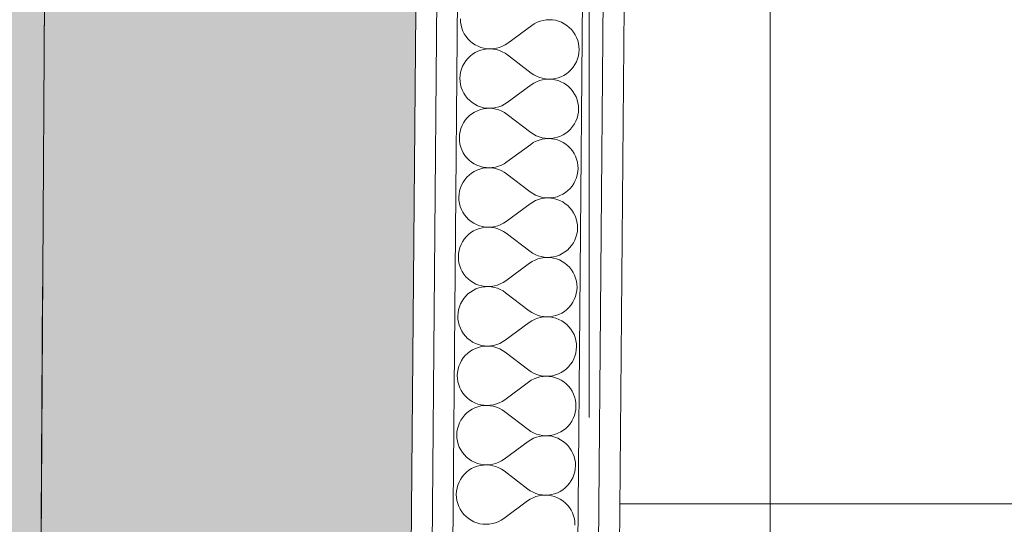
# Paper-space layout 'SA-902 Ruumi 103 siseviimistlused' of a CAD drawing. Header units: millimetres. Extents: x 15 to 415, y 5 to 292.
# Tile 53 of 108: x 134.94 to 140.86, y 143.16 to 146.19. Entities that reach past the tile are written whole.
import ezdxf
from ezdxf.xclip import XClip

# ---------------------------------------------------------------- set-up
doc = ezdxf.new("R2010")
doc.units = ezdxf.units.MM
doc.header["$MEASUREMENT"] = 0
doc.header["$XCLIPFRAME"] = 2
for name, pattern in [('Dot & Dashed', [6.702778, 3.527778, -1.763889, 0, -1.411111]), ('Small Dashed', [2.822222, 1.411111, -1.411111]), ('Wipeout_Contour', [1000, 0, -1000])]:
    doc.linetypes.add(name, pattern=pattern)
for name, color, linetype in [('AR - Seinad SS 2', 7, 'Continuous'), ('AR - Seinad SS.ol', 7, 'Continuous'), ('AR - Talad', 7, 'Continuous'), ('AR - Teljed', 7, 'Continuous'), ('AR - Vahelaed', 7, 'Continuous'), ('SA - põrandaviimistlus', 7, 'Continuous')]:
    doc.layers.add(name, color=color, linetype=linetype)
pattern_1 = [(0, (61.449, 53.2755), (0, 6), []), (90, (61.449, 53.2755), (-6, 0), [])]
pattern_2 = [(0, (61.4492, 53.2755), (0, 0.75), [0, -0.75])]

# ---------------------------------------------------------------- blocks, each defined once
blk = doc.blocks.new('*X12')
at = {"layer": 'AR - Seinad SS 2', "color": 5, "linetype": 'Continuous', "lineweight": 5}
for p, q in [((137.5918, 146.193), (137.5926, 146.1742)), ((138.0881, 146.1843), (138.07, 146.1794)), ((138.1067, 146.1873), (138.0881, 146.1843)), ((138.1255, 146.1884), (138.1067, 146.1873)), ((138.1443, 146.1874), (138.1255, 146.1884)), ((138.1629, 146.1845), (138.1443, 146.1874)), ((138.1811, 146.1796), (138.1629, 146.1845)), ((138.1987, 146.1729), (138.1811, 146.1796)), ((137.5926, 146.1742), (137.5954, 146.1556)), ((137.5954, 146.1556), (137.6001, 146.1374)), ((137.6001, 146.1374), (137.6068, 146.1198)), ((138.02, 146.1536), (137.8762, 146.0477)), ((138.0357, 146.1639), (138.02, 146.1536)), ((138.0524, 146.1726), (138.0357, 146.1639)), ((138.07, 146.1794), (138.0524, 146.1726)), ((138.2154, 146.1643), (138.1987, 146.1729)), ((138.2312, 146.1541), (138.2154, 146.1643)), ((138.2458, 146.1422), (138.2312, 146.1541)), ((138.259, 146.1288), (138.2458, 146.1422)), ((138.2708, 146.1141), (138.259, 146.1288)), ((137.6068, 146.1198), (137.6152, 146.1029)), ((137.6152, 146.1029), (137.6254, 146.0871)), ((137.6254, 146.0871), (137.6372, 146.0724)), ((137.6372, 146.0724), (137.6505, 146.0591)), ((138.281, 146.0983), (138.2708, 146.1141)), ((138.2895, 146.0815), (138.281, 146.0983)), ((138.2961, 146.0639), (138.2895, 146.0815)), ((138.3008, 146.0457), (138.2961, 146.0639)), ((137.6505, 146.0591), (137.6651, 146.0472)), ((137.6651, 146.0472), (137.6808, 146.0369)), ((137.6808, 146.0369), (137.6976, 146.0284)), ((137.715, 146.0051), (137.6973, 145.9986)), ((137.6976, 146.0284), (137.7151, 146.0216)), ((137.7333, 146.0096), (137.715, 146.0051)), ((137.7151, 146.0216), (137.7333, 146.0168)), ((137.7333, 146.0168), (137.7519, 146.0138)), ((137.7519, 146.0122), (137.7333, 146.0096)), ((137.7519, 146.0138), (137.7707, 146.0129)), ((137.7707, 146.0129), (137.7519, 146.0122)), ((137.7707, 146.0129), (137.7895, 146.0139)), ((137.7895, 146.0115), (137.7707, 146.0129)), ((137.7895, 146.0139), (137.8081, 146.0169)), ((137.808, 146.0082), (137.7895, 146.0115)), ((137.8261, 146.0029), (137.808, 146.0082)), ((137.8081, 146.0169), (137.8262, 146.0219)), ((137.8435, 145.9958), (137.8261, 146.0029)), ((137.8262, 146.0219), (137.8438, 146.0287)), ((137.8438, 146.0287), (137.8605, 146.0373)), ((137.8605, 146.0373), (137.8762, 146.0477)), ((138.3036, 146.0271), (138.3008, 146.0457)), ((138.3033, 145.9895), (138.3045, 146.0083)), ((138.3045, 146.0083), (138.3036, 146.0271)), ((137.6362, 145.9556), (137.6241, 145.9412)), ((137.6497, 145.9687), (137.6362, 145.9556)), ((137.6645, 145.9804), (137.6497, 145.9687)), ((137.6804, 145.9904), (137.6645, 145.9804)), ((137.6973, 145.9986), (137.6804, 145.9904)), ((137.8601, 145.9869), (137.8435, 145.9958)), ((137.8756, 145.9763), (137.8601, 145.9869)), ((138.0175, 145.8679), (137.8756, 145.9763)), ((138.2882, 145.9353), (138.2951, 145.9528)), ((138.2951, 145.9528), (138.3002, 145.9709)), ((138.3002, 145.9709), (138.3033, 145.9895)), ((137.598, 145.8913), (137.593, 145.8732)), ((137.605, 145.9088), (137.598, 145.8913)), ((137.6137, 145.9255), (137.605, 145.9088)), ((137.6241, 145.9412), (137.6137, 145.9255)), ((138.2435, 145.8754), (138.257, 145.8885)), ((138.257, 145.8885), (138.269, 145.903)), ((138.269, 145.903), (138.2795, 145.9186)), ((138.2795, 145.9186), (138.2882, 145.9353)), ((137.5898, 145.8547), (137.5887, 145.8359)), ((137.5887, 145.8359), (137.5895, 145.8171)), ((137.593, 145.8732), (137.5898, 145.8547)), ((138.0175, 145.8679), (138.0331, 145.8573)), ((138.0331, 145.8573), (138.0496, 145.8483)), ((138.0496, 145.8483), (138.0671, 145.8412)), ((138.0851, 145.8272), (138.0669, 145.8223)), ((138.0671, 145.8412), (138.0851, 145.836)), ((138.0851, 145.836), (138.1037, 145.8326)), ((138.1036, 145.8302), (138.0851, 145.8272)), ((138.1224, 145.8312), (138.1036, 145.8302)), ((138.1037, 145.8326), (138.1224, 145.8313)), ((138.1224, 145.8313), (138.1412, 145.8319)), ((138.1412, 145.8303), (138.1224, 145.8312)), ((138.1412, 145.8319), (138.1599, 145.8345)), ((138.1598, 145.8274), (138.1412, 145.8303)), ((138.178, 145.8225), (138.1598, 145.8274)), ((138.1599, 145.8345), (138.1781, 145.839)), ((138.1781, 145.839), (138.1958, 145.8455)), ((138.1958, 145.8455), (138.2127, 145.8538)), ((138.2127, 145.8538), (138.2287, 145.8638)), ((138.2287, 145.8638), (138.2435, 145.8754)), ((137.5895, 145.8171), (137.5923, 145.7985)), ((137.5923, 145.7985), (137.5971, 145.7802)), ((137.5971, 145.7802), (137.6037, 145.7626)), ((138.0169, 145.7965), (137.8731, 145.6905)), ((138.0326, 145.8068), (138.0169, 145.7965)), ((138.0494, 145.8154), (138.0326, 145.8068)), ((138.0669, 145.8223), (138.0494, 145.8154)), ((138.1956, 145.8158), (138.178, 145.8225)), ((138.2123, 145.8072), (138.1956, 145.8158)), ((138.2281, 145.7969), (138.2123, 145.8072)), ((138.2427, 145.785), (138.2281, 145.7969)), ((138.256, 145.7717), (138.2427, 145.785)), ((138.2677, 145.757), (138.256, 145.7717)), ((137.6037, 145.7626), (137.6121, 145.7458)), ((137.6121, 145.7458), (137.6223, 145.73)), ((137.6223, 145.73), (137.6341, 145.7153)), ((137.6341, 145.7153), (137.6474, 145.702)), ((138.2779, 145.7412), (138.2677, 145.757)), ((138.2864, 145.7244), (138.2779, 145.7412)), ((138.293, 145.7068), (138.2864, 145.7244)), ((138.2978, 145.6885), (138.293, 145.7068)), ((137.6474, 145.702), (137.662, 145.6901)), ((137.662, 145.6901), (137.6777, 145.6798)), ((137.6777, 145.6798), (137.6945, 145.6712)), ((137.7119, 145.648), (137.6942, 145.6415)), ((137.6945, 145.6712), (137.7121, 145.6645)), ((137.7302, 145.6525), (137.7119, 145.648)), ((137.7121, 145.6645), (137.7302, 145.6596)), ((137.7302, 145.6596), (137.7488, 145.6567)), ((137.7488, 145.6551), (137.7302, 145.6525)), ((137.7488, 145.6567), (137.7676, 145.6558)), ((137.7676, 145.6557), (137.7488, 145.6551)), ((137.7676, 145.6558), (137.7864, 145.6568)), ((137.7864, 145.6544), (137.7676, 145.6557)), ((137.7864, 145.6568), (137.805, 145.6598)), ((137.8049, 145.6511), (137.7864, 145.6544)), ((137.823, 145.6458), (137.8049, 145.6511)), ((137.805, 145.6598), (137.8232, 145.6647)), ((137.8232, 145.6647), (137.8407, 145.6716)), ((137.8407, 145.6716), (137.8574, 145.6802)), ((137.8574, 145.6802), (137.8731, 145.6905)), ((138.3006, 145.6699), (138.2978, 145.6885)), ((138.3002, 145.6324), (138.3014, 145.6511)), ((138.3014, 145.6511), (138.3006, 145.6699)), ((137.6331, 145.5985), (137.6211, 145.584)), ((137.6466, 145.6116), (137.6331, 145.5985)), ((137.6614, 145.6232), (137.6466, 145.6116)), ((137.6773, 145.6332), (137.6614, 145.6232)), ((137.6942, 145.6415), (137.6773, 145.6332)), ((137.8404, 145.6387), (137.823, 145.6458)), ((137.857, 145.6297), (137.8404, 145.6387)), ((137.8725, 145.6191), (137.857, 145.6297)), ((138.0145, 145.5108), (137.8725, 145.6191)), ((138.2851, 145.5782), (138.2921, 145.5957)), ((138.2921, 145.5957), (138.2971, 145.6138)), ((138.2971, 145.6138), (138.3002, 145.6324)), ((137.5949, 145.5342), (137.5899, 145.5161)), ((137.6019, 145.5517), (137.5949, 145.5342)), ((137.6106, 145.5684), (137.6019, 145.5517)), ((137.6211, 145.584), (137.6106, 145.5684)), ((138.2404, 145.5183), (138.2539, 145.5314)), ((138.2539, 145.5314), (138.2659, 145.5459)), ((138.2659, 145.5459), (138.2764, 145.5615)), ((138.2764, 145.5615), (138.2851, 145.5782)), ((137.5867, 145.4975), (137.5856, 145.4787)), ((137.5856, 145.4787), (137.5864, 145.4599)), ((137.5899, 145.5161), (137.5867, 145.4975)), ((138.0145, 145.5108), (138.03, 145.5001)), ((138.03, 145.5001), (138.0466, 145.4912)), ((138.0466, 145.4912), (138.064, 145.4841)), ((138.082, 145.4701), (138.0638, 145.4651)), ((138.064, 145.4841), (138.0821, 145.4788)), ((138.1006, 145.4731), (138.082, 145.4701)), ((138.0821, 145.4788), (138.1006, 145.4755)), ((138.1006, 145.4755), (138.1193, 145.4741)), ((138.1193, 145.4741), (138.1006, 145.4731)), ((138.1193, 145.4741), (138.1382, 145.4748)), ((138.1381, 145.4732), (138.1193, 145.4741)), ((138.1567, 145.4702), (138.1381, 145.4732)), ((138.1382, 145.4748), (138.1568, 145.4774)), ((138.1749, 145.4654), (138.1567, 145.4702)), ((138.1568, 145.4774), (138.1751, 145.4819)), ((138.1751, 145.4819), (138.1927, 145.4884)), ((138.1927, 145.4884), (138.2096, 145.4966)), ((138.2096, 145.4966), (138.2256, 145.5066)), ((138.2256, 145.5066), (138.2404, 145.5183)), ((137.5864, 145.4599), (137.5892, 145.4413)), ((137.5892, 145.4413), (137.594, 145.4231)), ((137.594, 145.4231), (137.6006, 145.4055)), ((138.0138, 145.4393), (137.8701, 145.3334)), ((138.0296, 145.4497), (138.0138, 145.4393)), ((138.0463, 145.4583), (138.0296, 145.4497)), ((138.0638, 145.4651), (138.0463, 145.4583)), ((138.1925, 145.4586), (138.1749, 145.4654)), ((138.2092, 145.4501), (138.1925, 145.4586)), ((138.225, 145.4398), (138.2092, 145.4501)), ((138.2396, 145.4279), (138.225, 145.4398)), ((138.2529, 145.4146), (138.2396, 145.4279)), ((138.2647, 145.3999), (138.2529, 145.4146)), ((137.6006, 145.4055), (137.6091, 145.3887)), ((137.6091, 145.3887), (137.6192, 145.3729)), ((137.6192, 145.3729), (137.631, 145.3582)), ((137.631, 145.3582), (137.6443, 145.3448)), ((138.2748, 145.3841), (138.2647, 145.3999)), ((138.2833, 145.3672), (138.2748, 145.3841)), ((138.2899, 145.3496), (138.2833, 145.3672)), ((137.6443, 145.3448), (137.6589, 145.333)), ((137.6589, 145.333), (137.6747, 145.3227)), ((137.6747, 145.3227), (137.6914, 145.3141)), ((137.6914, 145.3141), (137.709, 145.3074)), ((137.7271, 145.2954), (137.7088, 145.2908)), ((137.709, 145.3074), (137.7272, 145.3025)), ((137.7457, 145.298), (137.7271, 145.2954)), ((137.7272, 145.3025), (137.7458, 145.2996)), ((137.7645, 145.2986), (137.7457, 145.298)), ((137.7458, 145.2996), (137.7645, 145.2986)), ((137.7645, 145.2986), (137.7833, 145.2997)), ((137.7833, 145.2972), (137.7645, 145.2986)), ((137.7833, 145.2997), (137.8019, 145.3027)), ((137.8018, 145.2939), (137.7833, 145.2972)), ((137.8199, 145.2887), (137.8018, 145.2939)), ((137.8019, 145.3027), (137.8201, 145.3076)), ((137.8201, 145.3076), (137.8376, 145.3144)), ((137.8376, 145.3144), (137.8543, 145.3231)), ((137.8543, 145.3231), (137.8701, 145.3334)), ((138.2947, 145.3314), (138.2899, 145.3496)), ((138.2975, 145.3128), (138.2947, 145.3314)), ((138.2972, 145.2752), (138.2983, 145.294)), ((138.2983, 145.294), (138.2975, 145.3128)), ((137.63, 145.2414), (137.618, 145.2269)), ((137.6435, 145.2545), (137.63, 145.2414)), ((137.6583, 145.2661), (137.6435, 145.2545)), ((137.6742, 145.2761), (137.6583, 145.2661)), ((137.6912, 145.2844), (137.6742, 145.2761)), ((137.7088, 145.2908), (137.6912, 145.2844)), ((137.8373, 145.2815), (137.8199, 145.2887)), ((137.8539, 145.2726), (137.8373, 145.2815)), ((137.8694, 145.262), (137.8539, 145.2726)), ((138.0114, 145.1536), (137.8694, 145.262)), ((138.282, 145.221), (138.289, 145.2385)), ((138.289, 145.2385), (138.294, 145.2567)), ((138.294, 145.2567), (138.2972, 145.2752)), ((137.5918, 145.1771), (137.5868, 145.159)), ((137.5988, 145.1946), (137.5918, 145.1771)), ((137.6075, 145.2112), (137.5988, 145.1946)), ((137.618, 145.2269), (137.6075, 145.2112)), ((138.2373, 145.1611), (138.2508, 145.1743)), ((138.2508, 145.1743), (138.2628, 145.1887)), ((138.2628, 145.1887), (138.2733, 145.2044)), ((138.2733, 145.2044), (138.282, 145.221)), ((137.5837, 145.1404), (137.5825, 145.1216)), ((137.5825, 145.1216), (137.5833, 145.1028)), ((137.5868, 145.159), (137.5837, 145.1404)), ((138.0114, 145.1536), (138.0269, 145.143)), ((138.0269, 145.143), (138.0435, 145.1341)), ((138.0435, 145.1341), (138.0609, 145.127)), ((138.0609, 145.127), (138.079, 145.1217)), ((138.0975, 145.116), (138.0789, 145.113)), ((138.079, 145.1217), (138.0975, 145.1184)), ((138.0975, 145.1184), (138.1163, 145.117)), ((138.1163, 145.117), (138.0975, 145.116)), ((138.1163, 145.117), (138.1351, 145.1176)), ((138.1351, 145.116), (138.1163, 145.117)), ((138.1351, 145.1176), (138.1537, 145.1202)), ((138.1537, 145.1131), (138.1351, 145.116)), ((138.1537, 145.1202), (138.172, 145.1248)), ((138.172, 145.1248), (138.1897, 145.1312)), ((138.1897, 145.1312), (138.2066, 145.1395)), ((138.2066, 145.1395), (138.2225, 145.1495)), ((138.2225, 145.1495), (138.2373, 145.1611)), ((137.5833, 145.1028), (137.5861, 145.0842)), ((137.5861, 145.0842), (137.5909, 145.066)), ((137.5909, 145.066), (137.5975, 145.0484)), ((138.0108, 145.0822), (137.867, 144.9763)), ((138.0265, 145.0925), (138.0108, 145.0822)), ((138.0432, 145.1012), (138.0265, 145.0925)), ((138.0607, 145.108), (138.0432, 145.1012)), ((138.0789, 145.113), (138.0607, 145.108)), ((138.1718, 145.1083), (138.1537, 145.1131)), ((138.1894, 145.1015), (138.1718, 145.1083)), ((138.2062, 145.0929), (138.1894, 145.1015)), ((138.2219, 145.0827), (138.2062, 145.0929)), ((138.2365, 145.0708), (138.2219, 145.0827)), ((138.2498, 145.0574), (138.2365, 145.0708)), ((138.2616, 145.0428), (138.2498, 145.0574)), ((137.5975, 145.0484), (137.606, 145.0316)), ((137.606, 145.0316), (137.6162, 145.0157)), ((137.6162, 145.0157), (137.6279, 145.0011)), ((137.6279, 145.0011), (137.6412, 144.9877)), ((138.2718, 145.0269), (138.2616, 145.0428)), ((138.2802, 145.0101), (138.2718, 145.0269)), ((138.2868, 144.9925), (138.2802, 145.0101)), ((137.6412, 144.9877), (137.6558, 144.9758)), ((137.6558, 144.9758), (137.6716, 144.9655)), ((137.6716, 144.9655), (137.6883, 144.957)), ((137.6883, 144.957), (137.7059, 144.9502)), ((137.724, 144.9382), (137.7058, 144.9337)), ((137.7059, 144.9502), (137.7241, 144.9454)), ((137.7427, 144.9408), (137.724, 144.9382)), ((137.7241, 144.9454), (137.7427, 144.9424)), ((137.7427, 144.9424), (137.7615, 144.9415)), ((137.7615, 144.9415), (137.7427, 144.9408)), ((137.7615, 144.9415), (137.7803, 144.9425)), ((137.7802, 144.9401), (137.7615, 144.9415)), ((137.7988, 144.9368), (137.7802, 144.9401)), ((137.7803, 144.9425), (137.7988, 144.9455)), ((137.7988, 144.9455), (137.817, 144.9505)), ((137.817, 144.9505), (137.8345, 144.9573)), ((137.8345, 144.9573), (137.8513, 144.9659)), ((137.8513, 144.9659), (137.867, 144.9763)), ((138.2916, 144.9743), (138.2868, 144.9925)), ((138.2944, 144.9557), (138.2916, 144.9743)), ((138.2952, 144.9369), (138.2944, 144.9557)), ((137.6269, 144.8842), (137.6149, 144.8698)), ((137.6404, 144.8974), (137.6269, 144.8842)), ((137.6552, 144.909), (137.6404, 144.8974)), ((137.6712, 144.919), (137.6552, 144.909)), ((137.6881, 144.9273), (137.6712, 144.919)), ((137.7058, 144.9337), (137.6881, 144.9273)), ((137.8168, 144.9315), (137.7988, 144.9368)), ((137.8343, 144.9244), (137.8168, 144.9315)), ((137.8508, 144.9155), (137.8343, 144.9244)), ((137.8664, 144.9049), (137.8508, 144.9155)), ((138.0083, 144.7965), (137.8664, 144.9049)), ((138.2789, 144.8639), (138.2859, 144.8814)), ((138.2859, 144.8814), (138.2909, 144.8995)), ((138.2909, 144.8995), (138.2941, 144.9181)), ((138.2941, 144.9181), (138.2952, 144.9369)), ((137.5888, 144.82), (137.5837, 144.8018)), ((137.5957, 144.8374), (137.5888, 144.82)), ((137.6044, 144.8541), (137.5957, 144.8374)), ((137.6149, 144.8698), (137.6044, 144.8541)), ((138.2477, 144.8171), (138.2598, 144.8316)), ((138.2598, 144.8316), (138.2702, 144.8472)), ((138.2702, 144.8472), (138.2789, 144.8639)), ((137.5806, 144.7833), (137.5794, 144.7645)), ((137.5794, 144.7645), (137.5803, 144.7457)), ((137.5837, 144.8018), (137.5806, 144.7833)), ((138.0083, 144.7965), (138.0238, 144.7859)), ((138.0238, 144.7859), (138.0404, 144.777)), ((138.0404, 144.777), (138.0578, 144.7698)), ((138.0578, 144.7698), (138.0759, 144.7646)), ((138.0759, 144.7646), (138.0944, 144.7612)), ((138.0944, 144.7612), (138.1132, 144.7599)), ((138.1132, 144.7599), (138.132, 144.7605)), ((138.132, 144.7605), (138.1506, 144.7631)), ((138.1506, 144.7631), (138.1689, 144.7677)), ((138.1689, 144.7677), (138.1866, 144.7741)), ((138.1866, 144.7741), (138.2035, 144.7824)), ((138.2035, 144.7824), (138.2194, 144.7924)), ((138.2194, 144.7924), (138.2342, 144.804)), ((138.2342, 144.804), (138.2477, 144.8171)), ((137.5803, 144.7457), (137.5831, 144.7271)), ((137.5831, 144.7271), (137.5878, 144.7089)), ((137.5878, 144.7089), (137.5944, 144.6912)), ((138.0077, 144.7251), (137.8639, 144.6192)), ((138.0234, 144.7354), (138.0077, 144.7251)), ((138.0401, 144.744), (138.0234, 144.7354)), ((138.0577, 144.7509), (138.0401, 144.744)), ((138.0758, 144.7558), (138.0577, 144.7509)), ((138.0944, 144.7588), (138.0758, 144.7558)), ((138.1132, 144.7599), (138.0944, 144.7588)), ((138.132, 144.7589), (138.1132, 144.7599)), ((138.1506, 144.756), (138.132, 144.7589)), ((138.1687, 144.7511), (138.1506, 144.756)), ((138.1863, 144.7444), (138.1687, 144.7511)), ((138.2031, 144.7358), (138.1863, 144.7444)), ((138.2188, 144.7255), (138.2031, 144.7358)), ((138.2334, 144.7137), (138.2188, 144.7255)), ((138.2467, 144.7003), (138.2334, 144.7137)), ((137.5944, 144.6912), (137.6029, 144.6744)), ((137.6029, 144.6744), (137.6131, 144.6586)), ((137.6131, 144.6586), (137.6249, 144.6439)), ((137.6249, 144.6439), (137.6381, 144.6306)), ((138.2585, 144.6856), (138.2467, 144.7003)), ((138.2687, 144.6698), (138.2585, 144.6856)), ((138.2771, 144.653), (138.2687, 144.6698)), ((138.2838, 144.6354), (138.2771, 144.653)), ((137.6381, 144.6306), (137.6527, 144.6187)), ((137.6527, 144.6187), (137.6685, 144.6084)), ((137.6685, 144.6084), (137.6852, 144.5999)), ((137.6852, 144.5999), (137.7028, 144.5931)), ((137.7028, 144.5931), (137.721, 144.5882)), ((137.7396, 144.5837), (137.7209, 144.5811)), ((137.721, 144.5882), (137.7396, 144.5853)), ((137.7396, 144.5853), (137.7584, 144.5844)), ((137.7584, 144.5843), (137.7396, 144.5837)), ((137.7584, 144.5844), (137.7772, 144.5854)), ((137.7772, 144.583), (137.7584, 144.5843)), ((137.7772, 144.5854), (137.7958, 144.5884)), ((137.7957, 144.5797), (137.7772, 144.583)), ((137.7958, 144.5884), (137.8139, 144.5933)), ((137.8139, 144.5933), (137.8315, 144.6002)), ((137.8315, 144.6002), (137.8482, 144.6088)), ((137.8482, 144.6088), (137.8639, 144.6192)), ((138.2885, 144.6172), (138.2838, 144.6354)), ((138.2913, 144.5985), (138.2885, 144.6172)), ((138.2921, 144.5797), (138.2913, 144.5985)), ((137.6238, 144.5271), (137.6118, 144.5126)), ((137.6373, 144.5402), (137.6238, 144.5271)), ((137.6521, 144.5518), (137.6373, 144.5402)), ((137.6681, 144.5619), (137.6521, 144.5518)), ((137.685, 144.5701), (137.6681, 144.5619)), ((137.7027, 144.5766), (137.685, 144.5701)), ((137.7209, 144.5811), (137.7027, 144.5766)), ((137.8137, 144.5744), (137.7957, 144.5797)), ((137.8312, 144.5673), (137.8137, 144.5744)), ((137.8477, 144.5584), (137.8312, 144.5673)), ((137.8633, 144.5477), (137.8477, 144.5584)), ((138.0052, 144.4394), (137.8633, 144.5477)), ((138.2759, 144.5068), (138.2828, 144.5243)), ((138.2828, 144.5243), (138.2879, 144.5424)), ((138.2879, 144.5424), (138.291, 144.561)), ((138.291, 144.561), (138.2921, 144.5797)), ((137.5926, 144.4803), (137.5857, 144.4628)), ((137.6014, 144.497), (137.5926, 144.4803)), ((137.6118, 144.5126), (137.6014, 144.497)), ((138.2446, 144.46), (138.2567, 144.4745)), ((138.2567, 144.4745), (138.2671, 144.4901)), ((138.2671, 144.4901), (138.2759, 144.5068)), ((137.5775, 144.4261), (137.5763, 144.4073)), ((137.5763, 144.4073), (137.5772, 144.3885)), ((137.5806, 144.4447), (137.5775, 144.4261)), ((137.5857, 144.4628), (137.5806, 144.4447)), ((138.0052, 144.4394), (138.0207, 144.4287)), ((138.0207, 144.4287), (138.0373, 144.4198)), ((138.0373, 144.4198), (138.0547, 144.4127)), ((138.0547, 144.4127), (138.0728, 144.4074)), ((138.0728, 144.4074), (138.0913, 144.4041)), ((138.1289, 144.4034), (138.1475, 144.406)), ((138.1475, 144.406), (138.1658, 144.4105)), ((138.1658, 144.4105), (138.1835, 144.417)), ((138.1835, 144.417), (138.2004, 144.4252)), ((138.2004, 144.4252), (138.2163, 144.4352)), ((138.2163, 144.4352), (138.2311, 144.4469)), ((138.2311, 144.4469), (138.2446, 144.46)), ((137.5772, 144.3885), (137.58, 144.3699)), ((137.58, 144.3699), (137.5847, 144.3517)), ((137.5847, 144.3517), (137.5914, 144.3341)), ((138.0046, 144.3679), (137.8608, 144.262)), ((138.0203, 144.3783), (138.0046, 144.3679)), ((138.037, 144.3869), (138.0203, 144.3783)), ((138.0546, 144.3937), (138.037, 144.3869)), ((138.0727, 144.3987), (138.0546, 144.3937)), ((138.0913, 144.4017), (138.0727, 144.3987)), ((138.0913, 144.4041), (138.1101, 144.4028)), ((138.1101, 144.4027), (138.0913, 144.4017)), ((138.1101, 144.4028), (138.1289, 144.4034)), ((138.1289, 144.4018), (138.1101, 144.4027)), ((138.1475, 144.3989), (138.1289, 144.4018)), ((138.1657, 144.394), (138.1475, 144.3989)), ((138.1832, 144.3872), (138.1657, 144.394)), ((138.2, 144.3787), (138.1832, 144.3872)), ((138.2158, 144.3684), (138.2, 144.3787)), ((138.2304, 144.3565), (138.2158, 144.3684)), ((138.2436, 144.3432), (138.2304, 144.3565)), ((137.5914, 144.3341), (137.5998, 144.3173)), ((137.5998, 144.3173), (137.61, 144.3015)), ((137.61, 144.3015), (137.6218, 144.2868)), ((138.2554, 144.3285), (138.2436, 144.3432)), ((138.2656, 144.3127), (138.2554, 144.3285)), ((138.274, 144.2959), (138.2656, 144.3127)), ((138.2807, 144.2782), (138.274, 144.2959)), ((137.6218, 144.2868), (137.635, 144.2734)), ((137.635, 144.2734), (137.6496, 144.2616)), ((137.6496, 144.2616), (137.6654, 144.2513)), ((137.6654, 144.2513), (137.6822, 144.2427)), ((137.6822, 144.2427), (137.6997, 144.236)), ((137.6997, 144.236), (137.7179, 144.2311)), ((137.7179, 144.2311), (137.7365, 144.2282)), ((137.7365, 144.2282), (137.7553, 144.2272)), ((137.7553, 144.2272), (137.7741, 144.2283)), ((137.7741, 144.2283), (137.7927, 144.2313)), ((137.7927, 144.2313), (137.8108, 144.2362)), ((137.8108, 144.2362), (137.8284, 144.243)), ((137.8284, 144.243), (137.8451, 144.2517)), ((137.8451, 144.2517), (137.8608, 144.262)), ((138.2854, 144.26), (138.2807, 144.2782)), ((138.2882, 144.2414), (138.2854, 144.26)), ((138.2891, 144.2226), (138.2882, 144.2414)), ((137.6208, 144.17), (137.6087, 144.1555)), ((137.6343, 144.1831), (137.6208, 144.17)), ((137.6491, 144.1947), (137.6343, 144.1831)), ((137.665, 144.2047), (137.6491, 144.1947)), ((137.6819, 144.213), (137.665, 144.2047)), ((137.6996, 144.2194), (137.6819, 144.213)), ((137.7178, 144.224), (137.6996, 144.2194)), ((137.7365, 144.2266), (137.7178, 144.224)), ((137.7553, 144.2272), (137.7365, 144.2266)), ((137.7741, 144.2259), (137.7553, 144.2272)), ((137.7926, 144.2225), (137.7741, 144.2259)), ((137.8107, 144.2173), (137.7926, 144.2225)), ((137.8281, 144.2101), (137.8107, 144.2173)), ((137.8447, 144.2012), (137.8281, 144.2101)), ((137.8602, 144.1906), (137.8447, 144.2012)), ((138.0021, 144.0822), (137.8602, 144.1906)), ((138.2797, 144.1671), (138.2848, 144.1853)), ((138.2848, 144.1853), (138.2879, 144.2038)), ((138.2879, 144.2038), (138.2891, 144.2226)), ((137.5895, 144.1232), (137.5826, 144.1057)), ((137.5983, 144.1399), (137.5895, 144.1232)), ((137.6087, 144.1555), (137.5983, 144.1399)), ((138.2415, 144.1029), (138.2536, 144.1173)), ((138.2536, 144.1173), (138.264, 144.133)), ((138.264, 144.133), (138.2728, 144.1497)), ((138.2728, 144.1497), (138.2797, 144.1671)), ((137.5744, 144.069), (137.5733, 144.0502)), ((137.5775, 144.0876), (137.5744, 144.069)), ((137.5826, 144.1057), (137.5775, 144.0876)), ((138.0021, 144.0822), (138.0177, 144.0716)), ((138.0177, 144.0716), (138.0342, 144.0627)), ((138.0342, 144.0627), (138.0516, 144.0556)), ((138.0516, 144.0556), (138.0697, 144.0503)), ((138.1445, 144.0488), (138.1627, 144.0534)), ((138.1627, 144.0534), (138.1804, 144.0598)), ((138.1804, 144.0598), (138.1973, 144.0681)), ((138.1973, 144.0681), (138.2133, 144.0781)), ((138.2133, 144.0781), (138.2281, 144.0897)), ((138.2281, 144.0897), (138.2415, 144.1029)), ((137.5733, 144.0502), (137.5741, 144.0314)), ((137.5741, 144.0314), (137.5769, 144.0128)), ((137.5769, 144.0128), (137.5816, 143.9946)), ((137.5816, 143.9946), (137.5883, 143.977)), ((138.0015, 144.0108), (137.8577, 143.9049)), ((138.0172, 144.0212), (138.0015, 144.0108)), ((138.0339, 144.0298), (138.0172, 144.0212)), ((138.0515, 144.0366), (138.0339, 144.0298)), ((138.0696, 144.0416), (138.0515, 144.0366)), ((138.0882, 144.0446), (138.0696, 144.0416)), ((138.0697, 144.0503), (138.0882, 144.047)), ((138.0882, 144.047), (138.107, 144.0456)), ((138.107, 144.0456), (138.0882, 144.0446)), ((138.107, 144.0456), (138.1258, 144.0462)), ((138.1258, 144.0447), (138.107, 144.0456)), ((138.1258, 144.0462), (138.1445, 144.0488)), ((138.1444, 144.0417), (138.1258, 144.0447)), ((138.1626, 144.0369), (138.1444, 144.0417)), ((138.1802, 144.0301), (138.1626, 144.0369)), ((138.1969, 144.0216), (138.1802, 144.0301)), ((138.2127, 144.0113), (138.1969, 144.0216)), ((138.2273, 143.9994), (138.2127, 144.0113)), ((138.2405, 143.986), (138.2273, 143.9994)), ((137.5883, 143.977), (137.5967, 143.9602)), ((137.5967, 143.9602), (137.6069, 143.9443)), ((137.6069, 143.9443), (137.6187, 143.9297)), ((138.2523, 143.9714), (138.2405, 143.986)), ((138.2625, 143.9555), (138.2523, 143.9714)), ((138.271, 143.9387), (138.2625, 143.9555)), ((138.2776, 143.9211), (138.271, 143.9387)), ((137.6187, 143.9297), (137.632, 143.9163)), ((137.632, 143.9163), (137.6466, 143.9044)), ((137.6466, 143.9044), (137.6623, 143.8942)), ((137.6623, 143.8942), (137.6791, 143.8856)), ((137.6791, 143.8856), (137.6966, 143.8788)), ((137.6966, 143.8788), (137.7148, 143.874)), ((137.7148, 143.874), (137.7334, 143.8711)), ((137.771, 143.8711), (137.7896, 143.8741)), ((137.7896, 143.8741), (137.8077, 143.8791)), ((137.8077, 143.8791), (137.8253, 143.8859)), ((137.8253, 143.8859), (137.842, 143.8946)), ((137.842, 143.8946), (137.8577, 143.9049)), ((138.2823, 143.9029), (138.2776, 143.9211)), ((138.2851, 143.8843), (138.2823, 143.9029)), ((138.286, 143.8655), (138.2851, 143.8843)), ((137.6312, 143.826), (137.6177, 143.8128)), ((137.646, 143.8376), (137.6312, 143.826)), ((137.6619, 143.8476), (137.646, 143.8376)), ((137.6788, 143.8559), (137.6619, 143.8476)), ((137.6965, 143.8623), (137.6788, 143.8559)), ((137.7148, 143.8669), (137.6965, 143.8623)), ((137.7334, 143.8695), (137.7148, 143.8669)), ((137.7334, 143.8711), (137.7522, 143.8701)), ((137.7522, 143.8701), (137.7334, 143.8695)), ((137.7522, 143.8701), (137.771, 143.8711)), ((137.771, 143.8687), (137.7522, 143.8701)), ((137.7895, 143.8654), (137.771, 143.8687)), ((137.8076, 143.8601), (137.7895, 143.8654)), ((137.825, 143.853), (137.8076, 143.8601)), ((137.8416, 143.8441), (137.825, 143.853)), ((137.8571, 143.8335), (137.8416, 143.8441)), ((137.999, 143.7251), (137.8571, 143.8335)), ((138.2766, 143.81), (138.2817, 143.8281)), ((138.2817, 143.8281), (138.2848, 143.8467)), ((138.2848, 143.8467), (138.286, 143.8655)), ((137.5865, 143.7661), (137.5795, 143.7486)), ((137.5952, 143.7827), (137.5865, 143.7661)), ((137.6056, 143.7984), (137.5952, 143.7827)), ((137.6177, 143.8128), (137.6056, 143.7984)), ((138.2385, 143.7457), (138.2505, 143.7602)), ((138.2505, 143.7602), (138.261, 143.7759)), ((138.261, 143.7759), (138.2697, 143.7925)), ((138.2697, 143.7925), (138.2766, 143.81)), ((137.5713, 143.7119), (137.5702, 143.6931)), ((137.5745, 143.7304), (137.5713, 143.7119)), ((137.5795, 143.7486), (137.5745, 143.7304)), ((137.999, 143.7251), (138.0146, 143.7145)), ((138.0146, 143.7145), (138.0311, 143.7056)), ((138.0311, 143.7056), (138.0486, 143.6984)), ((138.0486, 143.6984), (138.0666, 143.6932)), ((138.1414, 143.6917), (138.1596, 143.6963)), ((138.1596, 143.6963), (138.1773, 143.7027)), ((138.1773, 143.7027), (138.1942, 143.711)), ((138.1942, 143.711), (138.2102, 143.721)), ((138.2102, 143.721), (138.225, 143.7326)), ((138.225, 143.7326), (138.2385, 143.7457)), ((137.5702, 143.6931), (137.571, 143.6743)), ((137.571, 143.6743), (137.5738, 143.6557)), ((137.5738, 143.6557), (137.5786, 143.6375)), ((137.5786, 143.6375), (137.5852, 143.6199)), ((137.9984, 143.6537), (137.8546, 143.5478)), ((138.0141, 143.664), (137.9984, 143.6537)), ((138.0309, 143.6727), (138.0141, 143.664)), ((138.0484, 143.6795), (138.0309, 143.6727)), ((138.0666, 143.6844), (138.0484, 143.6795)), ((138.0666, 143.6932), (138.0852, 143.6898)), ((138.0851, 143.6874), (138.0666, 143.6844)), ((138.1039, 143.6885), (138.0851, 143.6874)), ((138.0852, 143.6898), (138.1039, 143.6885)), ((138.1039, 143.6885), (138.1227, 143.6891)), ((138.1227, 143.6875), (138.1039, 143.6885)), ((138.1227, 143.6891), (138.1414, 143.6917)), ((138.1413, 143.6846), (138.1227, 143.6875)), ((138.1595, 143.6797), (138.1413, 143.6846)), ((138.1771, 143.673), (138.1595, 143.6797)), ((138.1938, 143.6644), (138.1771, 143.673)), ((138.2096, 143.6541), (138.1938, 143.6644)), ((138.2242, 143.6423), (138.2096, 143.6541)), ((138.2375, 143.6289), (138.2242, 143.6423)), ((137.5852, 143.6199), (137.5936, 143.603)), ((137.5936, 143.603), (137.6038, 143.5872)), ((137.6038, 143.5872), (137.6156, 143.5725)), ((138.2492, 143.6142), (138.2375, 143.6289)), ((138.2594, 143.5984), (138.2492, 143.6142)), ((138.2679, 143.5816), (138.2594, 143.5984)), ((138.2745, 143.564), (138.2679, 143.5816)), ((137.6156, 143.5725), (137.6289, 143.5592)), ((137.6289, 143.5592), (137.6435, 143.5473)), ((137.6435, 143.5473), (137.6592, 143.537)), ((137.6592, 143.537), (137.676, 143.5285)), ((137.676, 143.5285), (137.6936, 143.5217)), ((137.6936, 143.5217), (137.7117, 143.5169)), ((137.7865, 143.517), (137.8047, 143.522)), ((137.8047, 143.522), (137.8222, 143.5288)), ((137.8222, 143.5288), (137.8389, 143.5374)), ((137.8389, 143.5374), (137.8546, 143.5478)), ((138.2793, 143.5458), (138.2745, 143.564)), ((138.2821, 143.5272), (138.2793, 143.5458)), ((138.2829, 143.5084), (138.2821, 143.5272)), ((137.6281, 143.4688), (137.6146, 143.4557)), ((137.6429, 143.4805), (137.6281, 143.4688)), ((137.6588, 143.4905), (137.6429, 143.4805)), ((137.6757, 143.4987), (137.6588, 143.4905)), ((137.6934, 143.5052), (137.6757, 143.4987)), ((137.7117, 143.5097), (137.6934, 143.5052)), ((137.7117, 143.5169), (137.7303, 143.5139)), ((137.7303, 143.5123), (137.7117, 143.5097)), ((137.7303, 143.5139), (137.7491, 143.513)), ((137.7491, 143.513), (137.7303, 143.5123)), ((137.7491, 143.513), (137.7679, 143.514)), ((137.7679, 143.5116), (137.7491, 143.513)), ((137.7679, 143.514), (137.7865, 143.517)), ((137.7864, 143.5083), (137.7679, 143.5116)), ((137.8045, 143.503), (137.7864, 143.5083)), ((137.8219, 143.4959), (137.8045, 143.503)), ((137.8385, 143.487), (137.8219, 143.4959)), ((137.854, 143.4763), (137.8385, 143.487)), ((137.996, 143.368), (137.854, 143.4763)), ((138.2736, 143.4529), (138.2786, 143.471)), ((138.2786, 143.471), (138.2817, 143.4896)), ((138.2817, 143.4896), (138.2829, 143.5084)), ((137.5834, 143.4089), (137.5764, 143.3914)), ((137.5921, 143.4256), (137.5834, 143.4089)), ((137.6026, 143.4412), (137.5921, 143.4256)), ((137.6146, 143.4557), (137.6026, 143.4412)), ((138.2354, 143.3886), (138.2474, 143.4031)), ((138.2474, 143.4031), (138.2579, 143.4187)), ((138.2579, 143.4187), (138.2666, 143.4354)), ((138.2666, 143.4354), (138.2736, 143.4529)), ((137.5682, 143.3547), (137.5671, 143.336)), ((137.5714, 143.3733), (137.5682, 143.3547)), ((137.5764, 143.3914), (137.5714, 143.3733)), ((137.996, 143.368), (138.0115, 143.3574)), ((138.0115, 143.3574), (138.0281, 143.3484)), ((138.0281, 143.3484), (138.0455, 143.3413)), ((138.0455, 143.3413), (138.0636, 143.336)), ((138.1566, 143.3391), (138.1742, 143.3456)), ((138.1742, 143.3456), (138.1911, 143.3539)), ((138.1911, 143.3539), (138.2071, 143.3639)), ((138.2071, 143.3639), (138.2219, 143.3755)), ((138.2219, 143.3755), (138.2354, 143.3886)), ((137.5671, 143.336), (137.5679, 143.3172)), ((137.5679, 143.3172), (137.5707, 143.2985)), ((137.5707, 143.2985), (137.5755, 143.2803)), ((137.9953, 143.2965), (137.8516, 143.1906)), ((138.0111, 143.3069), (137.9953, 143.2965)), ((138.0278, 143.3155), (138.0111, 143.3069)), ((138.0453, 143.3224), (138.0278, 143.3155)), ((138.0635, 143.3273), (138.0453, 143.3224)), ((138.0821, 143.3303), (138.0635, 143.3273)), ((138.0636, 143.336), (138.0821, 143.3327)), ((138.0821, 143.3327), (138.1008, 143.3314)), ((138.1008, 143.3313), (138.0821, 143.3303)), ((138.1008, 143.3314), (138.1197, 143.332)), ((138.1196, 143.3304), (138.1008, 143.3313)), ((138.1382, 143.3275), (138.1196, 143.3304)), ((138.1197, 143.332), (138.1383, 143.3346)), ((138.1564, 143.3226), (138.1382, 143.3275)), ((138.1383, 143.3346), (138.1566, 143.3391)), ((138.174, 143.3159), (138.1564, 143.3226)), ((138.1907, 143.3073), (138.174, 143.3159)), ((138.2065, 143.297), (138.1907, 143.3073)), ((138.2211, 143.2851), (138.2065, 143.297)), ((138.2344, 143.2718), (138.2211, 143.2851)), ((137.5755, 143.2803), (137.5821, 143.2627)), ((137.5821, 143.2627), (137.5906, 143.2459)), ((137.5906, 143.2459), (137.6007, 143.2301)), ((137.6007, 143.2301), (137.6125, 143.2154)), ((138.2462, 143.2571), (138.2344, 143.2718)), ((138.2563, 143.2413), (138.2462, 143.2571)), ((138.2648, 143.2245), (138.2563, 143.2413)), ((138.2714, 143.2069), (138.2648, 143.2245)), ((137.6125, 143.2154), (137.6258, 143.2021)), ((137.6258, 143.2021), (137.6404, 143.1902)), ((137.6404, 143.1902), (137.6562, 143.1799)), ((137.6562, 143.1799), (137.6729, 143.1713)), ((137.6729, 143.1713), (137.6905, 143.1646)), ((137.6905, 143.1646), (137.7087, 143.1597)), ((137.7834, 143.1599), (137.8016, 143.1648)), ((137.8016, 143.1648), (137.8191, 143.1717)), ((137.8191, 143.1717), (137.8358, 143.1803)), ((137.8358, 143.1803), (137.8516, 143.1906)), ((138.2762, 143.1886), (138.2714, 143.2069)), ((138.279, 143.17), (138.2762, 143.1886)), ((138.2798, 143.1512), (138.279, 143.17)), ((137.7087, 143.1597), (137.7273, 143.1568)), ((137.7273, 143.1568), (137.746, 143.1558)), ((137.746, 143.1558), (137.7648, 143.1569)), ((137.7648, 143.1569), (137.7834, 143.1599))]:
    blk.add_line(p, q, dxfattribs=at)
blk = doc.blocks.new('Drawing_1_1', base_point=(61.4492, 53.2755))
at = {"layer": 'SA - põrandaviimistlus', "linetype": 'Continuous', "lineweight": 13}
h = blk.add_hatch(dxfattribs=at)
h.set_pattern_fill('Grid_600x600_0001', color=254, style=0, pattern_type=2)
h.set_pattern_definition(pattern_1)
h.paths.add_polyline_path([(105.7208, 218.2439), (105.3855, 198.5263), (106.7362, 198.5157), (106.695, 195.5371), (108.166, 195.5371), (108.166, 192.7674), (134.0153, 192.7674), (134.0153, 195.5371), (134.3038, 195.5371), (134.3005, 197.8813), (142.2021, 197.8926), (142.2299, 199.9856), (149.4293, 199.8898), (149.4042, 196.9587), (152.2617, 196.9631), (152.2674, 193.1631), (188.5829, 193.2183), (188.5771, 197.0183), (193.4664, 197.0256), (193.4664, 198.218), (199.1664, 198.218), (199.1664, 197.0342), (214.2761, 197.0571), (214.287, 189.8571), (213.6422, 189.8564), (213.261, 163.4127), (213.958, 163.4151), (213.9783, 157.5651), (211.7245, 157.5838), (211.3334, 131.1908), (212.7833, 131.1693), (212.7796, 130.9251), (213.9015, 130.9274), (213.9141, 125.2274), (190.8191, 125.1962), (190.8148, 127.8435), (145.5167, 127.7839), (145.5191, 125.1365), (140.6255, 125.1301), (140.5897, 115.8428), (138.3326, 115.8516), (138.1789, 76.1598), (140.4364, 76.1508), (140.4185, 64.8477), (197.7154, 64.9384), (197.7542, 97.4524), (212.7335, 97.4163), (212.6893, 96.6167), (213.6747, 96.6143), (213.6653, 92.6401), (238.6651, 92.58), (238.6746, 96.5545), (243.2953, 96.5434), (244.2005, 96.5413), (244.2005, 125.2943), (238.9141, 125.2826), (238.9015, 130.9826), (240.0614, 130.9851), (240.061, 131.1851), (242.9637, 131.1502), (242.9617, 130.9915), (244.2005, 130.9943), (244.2005, 189.9025), (243.683, 189.9017), (243.2878, 157.6251), (239.6868, 157.6545), (239.6665, 163.5044), (240.4597, 163.5072), (240.7828, 189.8973), (240.0672, 189.8962), (240.0563, 197.0962), (244.2005, 197.1025), (244.2005, 199.0362), (201.1664, 199.0362), (201.1664, 212.4455), (209.7608, 212.4455, -0.068715), (209.0369, 214.4234), (199.1664, 214.4455), (199.1664, 211.518), (193.4664, 211.518), (193.4253, 233.3489), (149.8744, 233.3468), (149.7918, 227.137), (142.5924, 227.2328), (142.7036, 235.5863), (114.9286, 235.5863), (114.9286, 218.1863), (107.0505, 218.1863)])
h.paths.add_polyline_path([(145.6255, 67.9384), (145.6255, 122.2274), (205.9093, 122.2274), (205.9093, 100.4524), (190.7569, 100.4524), (190.7569, 67.9384)], flags=0)
h.paths.add_polyline_path([(215.9142, 134.2782), (215.9142, 189.0956), (236.9141, 189.0956), (236.9141, 134.2782)], flags=0)
h.paths.add_polyline_path([(215.9142, 100.4524), (215.9142, 122.2274), (236.9141, 122.2274), (236.9141, 100.4524)], flags=0)
h = blk.add_hatch(dxfattribs=at)
h.set_pattern_fill('Grid_600x600_0001', color=254, style=0, pattern_type=2)
h.set_pattern_definition(pattern_1)
h.paths.add_polyline_path([(140.6957, 130.8302), (145.5116, 130.8365), (145.5162, 128.1839), (190.8143, 128.2435), (190.8116, 130.8962), (209.8793, 130.9213), (209.8836, 131.2123), (211.3334, 131.1908), (211.7245, 157.5838), (210.2747, 157.6053), (210.4629, 170.3084), (208.1631, 170.3405), (208.4193, 189.8482), (188.5881, 189.8182), (188.5835, 192.7882), (152.2628, 192.7331), (152.2673, 189.7631), (141.0691, 189.7461), (141.01, 180.4123), (138.7767, 180.4264), (138.5205, 140.0058), (140.7538, 139.9916)])
h.paths.add_polyline_path([(145.6255, 134.2782), (145.6255, 185.9556), (205.9093, 185.9556), (205.9093, 134.2782)], flags=0)
at = {"layer": 'SA - põrandaviimistlus', "linetype": 'Continuous', "lineweight": 20}
h = blk.add_hatch(dxfattribs=at)
h.set_pattern_fill('Carpet_tihe_0001', color=252, style=0, pattern_type=2)
h.set_pattern_definition([(45, (61.4492, 56.2755), (-0.954594, 0.954594), [0, -0.9, 0, -1.35]), (110, (64.4492, 56.2755), (1.268585, 0.461727), [0, -0.66, 0, -1.14])])
h.paths.add_polyline_path([(74.616, 140.1632), (78.2447, 139.8436), (80.8822, 185.741), (131.31, 185.7388), (130.9619, 130.8174), (134.9956, 130.8227), (135.0539, 140.0278), (137.3634, 140.0131), (137.6195, 180.4338), (135.3101, 180.4484), (135.369, 189.7386), (126.0906, 189.7282), (126.0907, 191.3674), (116.0907, 191.3674), (116.0906, 189.7371), (108.166, 189.7371), (101.0209, 189.7371), (78.9241, 189.7371), (76.9759, 189.7371), (75.9065, 154.8183)])
at = {"layer": 'AR - Talad', "color": 5, "linetype": 'Small Dashed', "lineweight": 13}
blk.add_line((135.369, 189.7386), (134.9956, 130.8227), dxfattribs=at)
at = {"layer": 'AR - Vahelaed', "color": 252, "linetype": 'Continuous', "lineweight": 13, "flags": 128}
blk.add_lwpolyline([(73.5862, 130.7479), (134.9956, 130.8227), (135.369, 189.7386), (76.9759, 189.7371), (75.9065, 154.8183)], close=True, dxfattribs=at)
at = {"layer": 'SA - põrandaviimistlus', "color": 252, "linetype": 'Continuous', "lineweight": 13, "flags": 128}
for points in [[(140.6957, 130.8302), (140.7538, 139.9916), (138.5205, 140.0058), (138.7767, 180.4264), (141.01, 180.4123), (141.0691, 189.7461), (152.2673, 189.7631), (152.2628, 192.7331), (188.5835, 192.7882), (188.5881, 189.8182), (208.4193, 189.8482), (208.1631, 170.3405), (210.4629, 170.3084), (210.2747, 157.6053), (211.7245, 157.5838), (211.3334, 131.1908), (209.8836, 131.2123), (209.8793, 130.9213), (190.8116, 130.8962), (190.8143, 128.2435), (145.5162, 128.1839), (145.5116, 130.8365)], [(74.616, 140.1632), (78.2447, 139.8436), (80.8822, 185.741), (131.31, 185.7388), (130.9619, 130.8174), (134.9956, 130.8227), (135.0539, 140.0278), (137.3634, 140.0131), (137.6195, 180.4338), (135.3101, 180.4484), (135.369, 189.7386), (126.0906, 189.7282), (126.0907, 191.3674), (116.0907, 191.3674), (116.0906, 189.7371), (108.166, 189.7371), (101.0209, 189.7371), (78.9241, 189.7371), (76.9759, 189.7371), (75.9065, 154.8183)]]:
    blk.add_lwpolyline(points, close=True, dxfattribs=at)
at = {"color": 254, "linetype": 'Wipeout_Contour', "lineweight": 0, "ltscale": 849.059897}
blk.add_wipeout([(138.5204, 139.9931), (138.8695, 180.4263), (138.7445, 180.4274), (138.3954, 139.9942)], dxfattribs=at).dxf.layer = 'AR - Seinad SS 2'
at = {"layer": 'AR - Seinad SS 2', "linetype": 'Continuous', "lineweight": 13}
h = blk.add_hatch(dxfattribs=at)
h.set_pattern_fill('Gypsum_0001', color=5, style=0, pattern_type=2)
h.set_pattern_definition(pattern_2)
h.paths.add_polyline_path([(138.5204, 139.9931), (138.8695, 180.4263), (138.7445, 180.4274), (138.3954, 139.9942)])
at = {"color": 254, "linetype": 'Wipeout_Contour', "lineweight": 0, "ltscale": 848.734995}
blk.add_wipeout([(138.3954, 139.9942), (138.7445, 180.4274), (138.6195, 180.4285), (138.2704, 139.9952)], dxfattribs=at).dxf.layer = 'AR - Seinad SS 2'
at = {"layer": 'AR - Seinad SS 2', "linetype": 'Continuous', "lineweight": 13}
h = blk.add_hatch(dxfattribs=at)
h.set_pattern_fill('Gypsum_0001', color=5, style=0, pattern_type=2)
h.set_pattern_definition(pattern_2)
h.paths.add_polyline_path([(138.3954, 139.9942), (138.7445, 180.4274), (138.6195, 180.4285), (138.2704, 139.9952)])
at = {"color": 254, "linetype": 'Wipeout_Contour', "lineweight": 0, "ltscale": 847.557853}
blk.add_wipeout([(138.2704, 139.9952), (138.6195, 180.4285), (137.8695, 180.4349), (137.5204, 140.0017)], dxfattribs=at).dxf.layer = 'AR - Seinad SS 2'
at = {"layer": 'AR - Seinad SS 2', "color": 5, "linetype": 'Continuous', "lineweight": 9}
for p, q in [((138.2704, 139.9952), (138.6195, 180.4285)), ((138.3954, 139.9942), (138.7445, 180.4274))]:
    blk.add_line(p, q, dxfattribs=at)
at = {"layer": 'AR - Seinad SS 2', "color": 5, "linetype": 'Continuous', "lineweight": 9, "flags": 128}
blk.add_lwpolyline([(138.5204, 139.9931), (138.8695, 180.4263)], dxfattribs=at)
at = {"layer": 'AR - Teljed', "color": 251, "linetype": 'Dot & Dashed', "lineweight": 13}
blk.add_line((138.3642, 48.5589), (138.3642, 266.399), dxfattribs=at)
at = {"layer": 'AR - Seinad SS.ol', "color": 7, "linetype": 'Continuous', "lineweight": 13}
blk.add_blockref('*X12', (0, 0), dxfattribs=at)
at = {"color": 254, "linetype": 'Wipeout_Contour', "lineweight": 0, "ltscale": 846.465428}
blk.add_wipeout([(137.5204, 140.0017), (137.8695, 180.4349), (137.7445, 180.436), (137.3954, 140.0028)], dxfattribs=at).dxf.layer = 'AR - Seinad SS 2'
at = {"layer": 'AR - Seinad SS 2', "linetype": 'Continuous', "lineweight": 13}
h = blk.add_hatch(dxfattribs=at)
h.set_pattern_fill('Gypsum_0001', color=5, style=0, pattern_type=2)
h.set_pattern_definition(pattern_2)
h.paths.add_polyline_path([(137.5204, 140.0017), (137.8695, 180.4349), (137.7445, 180.436), (137.3954, 140.0028)])
at = {"color": 254, "linetype": 'Wipeout_Contour', "lineweight": 0, "ltscale": 846.141885}
blk.add_wipeout([(137.3954, 140.0028), (137.7445, 180.436), (137.6195, 180.4371), (137.2705, 140.0039)], dxfattribs=at).dxf.layer = 'AR - Seinad SS 2'
at = {"layer": 'AR - Seinad SS 2', "linetype": 'Continuous', "lineweight": 13}
h = blk.add_hatch(dxfattribs=at)
h.set_pattern_fill('Gypsum_0001', color=5, style=0, pattern_type=2)
h.set_pattern_definition(pattern_2)
h.paths.add_polyline_path([(137.3954, 140.0028), (137.7445, 180.436), (137.6195, 180.4371), (137.2705, 140.0039)])
at = {"layer": 'AR - Seinad SS 2', "color": 5, "linetype": 'Continuous', "lineweight": 9}
for p, q in [((137.3954, 140.0028), (137.7445, 180.436)), ((137.5204, 140.0017), (137.8695, 180.4349))]:
    blk.add_line(p, q, dxfattribs=at)
at = {"layer": 'AR - Seinad SS 2', "color": 5, "linetype": 'Continuous', "lineweight": 9, "flags": 128}
blk.add_lwpolyline([(137.6195, 180.4371), (137.2705, 140.0039)], dxfattribs=at)

psp = doc.layouts.new('SA-902 Ruumi 103 siseviimistlused')

# ---------------------------------------------------------------- block references
at = {"color": 7, "linetype": 'Continuous', "lineweight": 13}
ref = psp.add_blockref('Drawing_1_1', (61.4492, 53.2755), dxfattribs=at)
XClip(ref).set_block_clipping_path([(24.1555726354, 26.0866641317), (244.2005401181, 283.9995795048)])

doc.saveas('drawing.dxf')
